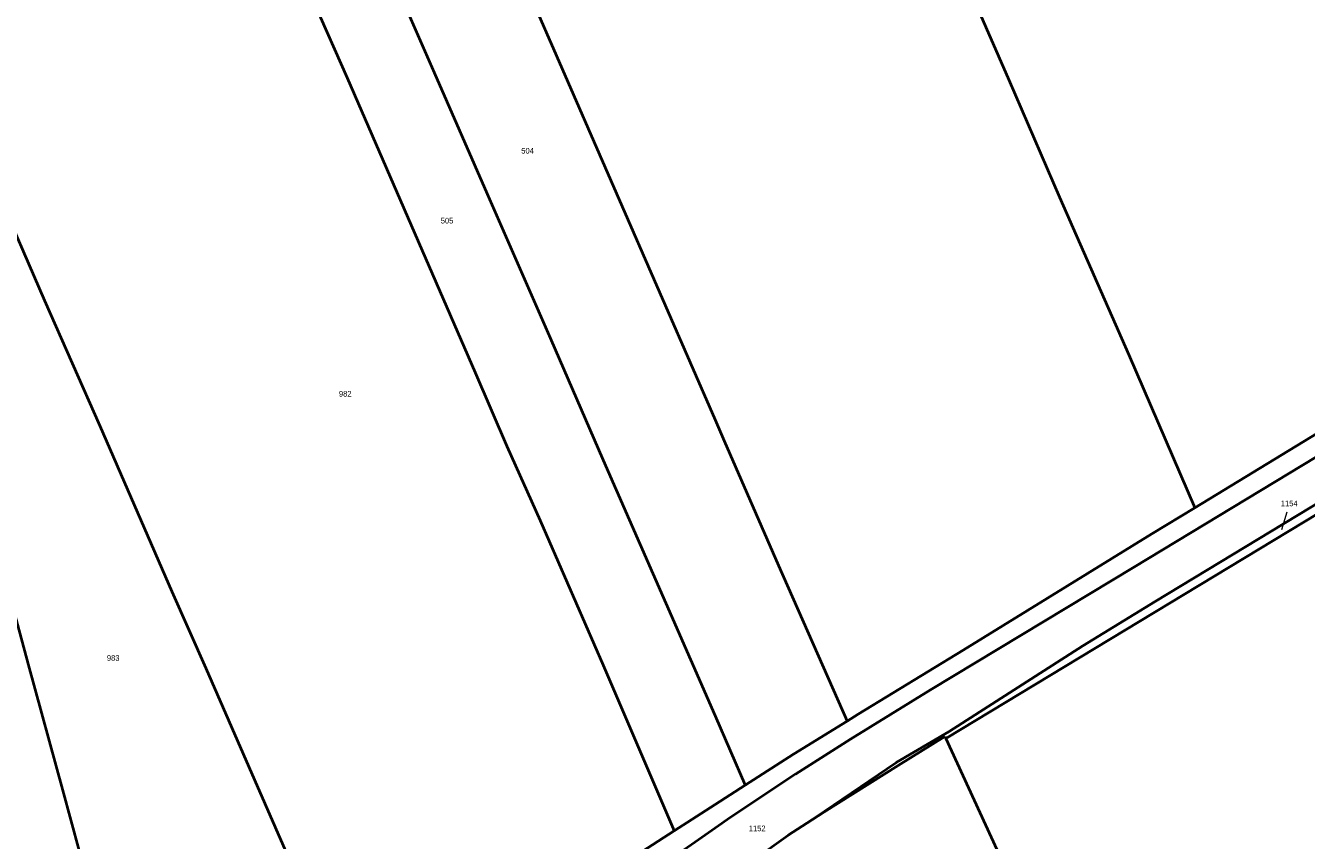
# Model space of a CAD drawing. Extents: x 99476 to 102828, y 406437 to 407931.
# Tile 44 of 48: x 101695 to 102261, y 407130 to 407490. Entities that reach past the tile are written whole.
import ezdxf
from ezdxf.enums import TextEntityAlignment as Align

# ---------------------------------------------------------------- set-up
doc = ezdxf.new("R2010")
doc.units = 0
doc.header["$MEASUREMENT"] = 0
for name, color, linetype, lineweight in [('BK_aanpijling', 10, 'Continuous', 0), ('BK_perceelnr', 10, 'Continuous', 13), ('BK_perceelsgrens', 10, 'Continuous', 40)]:
    doc.layers.add(name, color=color, linetype=linetype, lineweight=lineweight)
doc.styles.add('Style-WORKING', font='WORKING.shx')

msp = doc.modelspace()

# ---------------------------------------------------------------- linework, layer by layer
at = {"layer": 'BK_aanpijling', "linetype": 'Continuous', "lineweight": 0}
msp.add_line((102252.770459, 407274.805543), (102250.485, 407266.905), dxfattribs=at)
at = {"layer": 'BK_perceelsgrens', "linetype": 'Continuous', "lineweight": 40}
for p, q in [((102000, 407184.707), (102013.364, 407154.044)), ((102101.566, 407175.532), (102101.988, 407174.612)), ((102101.988, 407174.612), (102124.54, 407125.517)), ((102000, 407145.427), (102013.364, 407154.044))]:
    msp.add_line(p, q, dxfattribs=at)
at = {"layer": 'BK_perceelsgrens', "linetype": 'Continuous', "lineweight": 40, "flags": 128}
for points in [[(102000, 407765.51), (102024.061, 407710.224), (102051.842, 407645.934), (102077.636, 407586.304), (102100.435, 407533.797), (102129.965, 407466.105), (102152.379, 407414.2), (102182.889, 407344.311), (102212.091, 407276.691)], [(101822.818, 407500), (101837.304, 407467.015), (101894.02, 407336.629), (101907.97, 407304), (101922.635, 407271.035), (101950.489, 407207.073), (101981.892, 407133.745)], [(101862.365, 407500), (101875.816, 407469.298), (101899.319, 407415.689), (101927.045, 407351.928), (101950.604, 407297.789), (101978.274, 407234.557), (102000, 407184.707)], [(101919.712, 407500), (101929.85, 407476.692), (101977.983, 407366.38), (102000, 407315.643)], [(101673.368, 407437.183), (101681.715, 407418.497), (101703.569, 407368.352), (101727.96, 407312.91), (101759.83, 407239.68), (101774.902, 407205.79), (101796.409, 407156.412), (101820.251, 407101.607), (101845.958, 407042.572)], [(102396.503, 407378.253), (102185.396, 407250.64), (102095.256, 407196.203), (102059.934, 407174.401), (102035.641, 407158.853), (102035.538, 407158.786), (102007.007, 407139.849), (102000, 407134.959)], [(101652.103, 407370.898), (101665.284, 407322.588), (101696.317, 407207.428), (101711.46, 407151.869), (101726.2, 407097.606), (101740.675, 407043.314), (101752.262, 407000)], [(102040.538, 407137.175), (102080.108, 407164.005), (102103.461, 407177.793), (102162.692, 407215.665), (102194.639, 407235.207), (102343.233, 407325.241), (102403.54, 407361.903)], [(102405.246, 407357.939), (102346.136, 407322.292), (102101.988, 407174.612)], [(102212.091, 407276.691), (102311.375, 407337.132), (102334.705, 407350.963)], [(102000, 407315.643), (102004.033, 407306.349), (102028.131, 407251.143), (102058.354, 407182.319)], [(102058.354, 407182.319), (102063.246, 407185.323), (102109.672, 407213.695), (102193.174, 407265.177), (102212.091, 407276.691)], [(102013.364, 407154.044), (102034.634, 407167.759), (102058.354, 407182.319)], [(102040.538, 407137.175), (102048.141, 407142.066), (102080.944, 407162.658), (102101.566, 407175.532)], [(101981.892, 407133.745), (101989.815, 407138.86), (102000, 407145.427)], [(102000, 407108.738), (102002.26, 407110.382), (102032.338, 407131.901), (102040.538, 407137.175)], [(102000, 407134.959), (101978.925, 407120.25), (101965.053, 407110.202), (101963.474, 407109.03), (101930.306, 407083.906), (101896.588, 407057.313), (101892.822, 407054.287), (101865.641, 407031.863), (101839.613, 407009.39), (101836.294, 407006.462), (101829.275, 407000)], [(101845.958, 407042.572), (101865.861, 407057.171), (101892.93, 407075.161), (101927.094, 407097.964), (101949.11, 407112.587), (101981.892, 407133.745)]]:
    msp.add_lwpolyline(points, dxfattribs=at)

# ---------------------------------------------------------------- texts
at = {"layer": 'BK_perceelnr', "linetype": 'Continuous', "lineweight": 13, "style": 'Style-WORKING'}
for s, p in [('504', (101917.129847, 407434.685)), ('505', (101881.516847, 407403.757)), ('982', (101836.511695, 407327.158)), ('1154', (102253.881695, 407278.648)), ('983', (101733.914695, 407210.257)), ('1152', (102018.654695, 407134.86))]:
    msp.add_text(s, height=2.5, dxfattribs=at).set_placement(p, align=Align.MIDDLE_CENTER)

doc.saveas('drawing.dxf')
